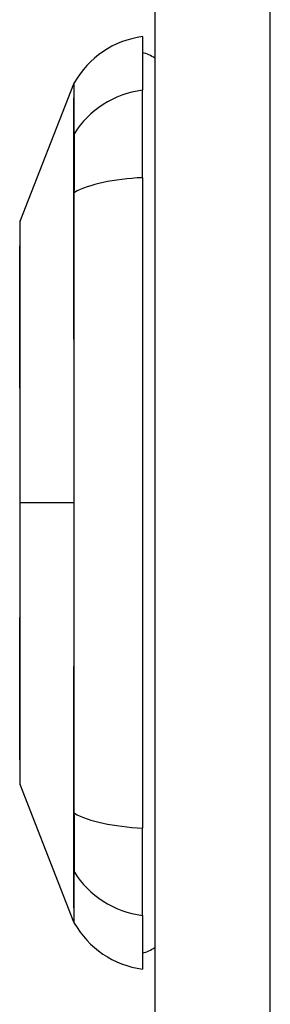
# Model space of a CAD drawing. Header units: inches. Extents: x 3.3 to 95.3, y 5.9 to 50.1.
# Tile 58 of 64: x 57.04 to 57.357, y 27.636 to 28.883. Entities that reach past the tile are written whole.
import ezdxf

# ---------------------------------------------------------------- set-up
doc = ezdxf.new("R2010")
doc.units = ezdxf.units.IN
doc.header["$MEASUREMENT"] = 0
doc.layers.add('Visible Edges(ANSI)', color=7, linetype='Continuous', lineweight=25)
doc.layers.add('Visible Tangent Edges(ANSI)', color=7, linetype='Continuous', lineweight=25)

msp = doc.modelspace()

# ---------------------------------------------------------------- linework, layer by layer
at = {"layer": 'Visible Edges(ANSI)'}
for p, q in [((57.2112, 36.0257), (57.2112, 20.5147)), ((57.1955, 28.8612), (57.1955, 28.7931)), ((57.0409, 28.6275), (57.1086, 28.8015)), ((57.1955, 28.6824), (57.1955, 28.7931)), ((57.1955, 28.6824), (57.1955, 27.8589)), ((57.1086, 27.7398), (57.0409, 27.9138)), ((57.1955, 27.7482), (57.1955, 27.8589)), ((57.1955, 27.7482), (57.1955, 27.6801))]:
    msp.add_line(p, q, dxfattribs=at)
at = {"layer": 'Visible Edges(ANSI)', "flags": 128}
msp.add_lwpolyline([(57.0406, 28.6258), (57.0406, 28.6253), (57.0406, 28.6241), (57.0406, 28.6219), (57.0406, 28.6189), (57.0406, 28.6151), (57.0405, 28.6105), (57.0405, 28.6051), (57.0405, 28.5988), (57.0405, 28.5917), (57.0405, 28.5838), (57.0405, 28.5752), (57.0404, 28.5659), (57.0404, 28.5559), (57.0404, 28.5453), (57.0404, 28.5339), (57.0404, 28.522), (57.0404, 28.5094), (57.0404, 28.4962), (57.0404, 28.4825), (57.0404, 28.4683), (57.0405, 28.4535), (57.0405, 28.4383), (57.0405, 28.4227), (57.0405, 28.4068), (57.0405, 28.3905), (57.0405, 28.374), (57.0406, 28.3573), (57.0406, 28.3402), (57.0406, 28.323), (57.0406, 28.3057), (57.0406, 28.2883), (57.0406, 28.271), (57.0406, 28.2536), (57.0406, 28.2362), (57.0406, 28.2188), (57.0406, 28.2016), (57.0406, 28.1845), (57.0405, 28.1676), (57.0405, 28.1511), (57.0405, 28.1348), (57.0405, 28.1189), (57.0405, 28.1033), (57.0405, 28.0881), (57.0404, 28.0733), (57.0404, 28.059), (57.0404, 28.0452), (57.0404, 28.032), (57.0404, 28.0194), (57.0404, 28.0074), (57.0404, 27.996), (57.0404, 27.9854), (57.0404, 27.9754), (57.0405, 27.9661), (57.0405, 27.9575), (57.0405, 27.9496), (57.0405, 27.9425), (57.0405, 27.9363), (57.0405, 27.9308), (57.0406, 27.9262), (57.0406, 27.9224), (57.0406, 27.9194), (57.0406, 27.9173), (57.0406, 27.916), (57.0406, 27.9155)], dxfattribs=at)
at = {"layer": 'Visible Edges(ANSI)'}
for centre, radius, start, end in [((57.2118, 28.7442), 0.1181, 97.9413, 150.2709), ((57.1876, 28.8022), 0.0394, 53.1301, 78.463), ((57.1178, 28.7979), 0.00984, 150.2709, 158.7495), ((57.0455, 28.6258), 0.00492, 158.7495, 179.7912), ((57.0455, 27.9156), 0.00492, 180.2088, 201.2505), ((57.1178, 27.7434), 0.00984, 201.2505, 209.7291), ((57.2118, 27.7971), 0.1181, 209.7291, 262.0587), ((57.1876, 27.7392), 0.0394, 281.537, 306.8699)]:
    msp.add_arc(centre, radius, start, end, dxfattribs=at)
at = {"layer": 'Visible Tangent Edges(ANSI)'}
for p, q in [((57.3572, 20.5147), (57.3572, 36.0257)), ((57.1085, 28.7363), (57.1085, 28.7362)), ((57.1085, 28.6631), (57.1085, 28.6626)), ((57.0406, 28.2707), (57.0409, 28.2707)), ((57.1086, 28.2707), (57.0409, 28.2707)), ((57.1085, 27.8787), (57.1085, 27.8782)), ((57.1085, 27.8051), (57.1085, 27.805))]:
    msp.add_line(p, q, dxfattribs=at)
at = {"layer": 'Visible Tangent Edges(ANSI)', "flags": 128}
for points in [[(57.1086, 28.8015), (57.1086, 28.8014), (57.1086, 28.801), (57.1086, 28.8005), (57.1086, 28.7997), (57.1086, 28.7986), (57.1086, 28.7974), (57.1086, 28.7959), (57.1086, 28.7942), (57.1086, 28.7922), (57.1086, 28.7901), (57.1086, 28.7877), (57.1086, 28.7851), (57.1085, 28.7822), (57.1085, 28.7791), (57.1085, 28.7758), (57.1085, 28.7723), (57.1085, 28.7686), (57.1085, 28.7646), (57.1085, 28.7604), (57.1085, 28.756), (57.1085, 28.7514), (57.1085, 28.7466), (57.1085, 28.7416), (57.1085, 28.7363)], [(57.1094, 28.7382), (57.1094, 28.7434), (57.1094, 28.7484), (57.1094, 28.7532), (57.1094, 28.7578), (57.1094, 28.7622), (57.1094, 28.7663), (57.1093, 28.7703), (57.1093, 28.774), (57.1093, 28.7774), (57.1093, 28.7807), (57.1093, 28.7838), (57.1093, 28.7866), (57.1093, 28.7892), (57.1093, 28.7915), (57.1092, 28.7937), (57.1092, 28.7956), (57.1092, 28.7973), (57.1092, 28.7988), (57.1092, 28.8), (57.1092, 28.801), (57.1092, 28.8018), (57.1092, 28.8024), (57.1092, 28.8027), (57.1092, 28.8028)], [(57.1085, 28.7362), (57.1085, 28.7346), (57.1085, 28.7329), (57.1085, 28.7311), (57.1085, 28.7291), (57.1085, 28.7269), (57.1085, 28.7246), (57.1085, 28.7222), (57.1085, 28.7196), (57.1085, 28.7169), (57.1085, 28.7141), (57.1085, 28.7111), (57.1085, 28.708), (57.1085, 28.7048), (57.1085, 28.7015), (57.1085, 28.6981), (57.1085, 28.6945), (57.1085, 28.6909), (57.1085, 28.6872), (57.1085, 28.6833), (57.1085, 28.6794), (57.1085, 28.6754), (57.1085, 28.6714), (57.1085, 28.6673), (57.1085, 28.6631)], [(57.1094, 28.6638), (57.1095, 28.668), (57.1095, 28.6723), (57.1095, 28.6764), (57.1095, 28.6805), (57.1095, 28.6845), (57.1095, 28.6884), (57.1095, 28.6922), (57.1095, 28.696), (57.1095, 28.6996), (57.1095, 28.7031), (57.1095, 28.7065), (57.1095, 28.7098), (57.1095, 28.7129), (57.1095, 28.7159), (57.1095, 28.7188), (57.1095, 28.7216), (57.1095, 28.7242), (57.1095, 28.7267), (57.1095, 28.729), (57.1095, 28.7311), (57.1095, 28.7332), (57.1095, 28.735), (57.1095, 28.7367), (57.1094, 28.7382)], [(57.1085, 28.6626), (57.1085, 28.6469), (57.1085, 28.6311), (57.1085, 28.6152), (57.1085, 28.5992), (57.1085, 28.5832), (57.1085, 28.5672), (57.1085, 28.551), (57.1085, 28.5349), (57.1085, 28.5186), (57.1085, 28.5023), (57.1085, 28.4859), (57.1086, 28.4695), (57.1086, 28.4531), (57.1086, 28.4366), (57.1086, 28.4201), (57.1086, 28.4035), (57.1086, 28.3869), (57.1086, 28.3703), (57.1086, 28.3537), (57.1086, 28.3371), (57.1086, 28.3205), (57.1086, 28.3039), (57.1086, 28.2873), (57.1086, 28.2707)], [(57.1094, 27.8776), (57.1094, 27.9092), (57.1094, 27.9412), (57.1094, 27.9735), (57.1093, 28.006), (57.1093, 28.0388), (57.1093, 28.0717), (57.1093, 28.1048), (57.1092, 28.138), (57.1092, 28.1713), (57.1092, 28.2046), (57.1092, 28.2379), (57.1092, 28.2711), (57.1092, 28.3044), (57.1092, 28.3377), (57.1092, 28.3709), (57.1092, 28.4041), (57.1093, 28.4373), (57.1093, 28.4702), (57.1093, 28.5031), (57.1093, 28.5357), (57.1094, 28.5681), (57.1094, 28.6002), (57.1094, 28.6321), (57.1094, 28.6638)], [(57.0406, 28.5453), (57.0406, 28.5517), (57.0406, 28.5579), (57.0406, 28.5638), (57.0406, 28.5696), (57.0407, 28.5751), (57.0407, 28.5803), (57.0407, 28.5853), (57.0407, 28.59), (57.0407, 28.5945), (57.0408, 28.5987), (57.0408, 28.6026), (57.0408, 28.6063), (57.0408, 28.6096), (57.0408, 28.6127), (57.0409, 28.6155), (57.0409, 28.618), (57.0409, 28.6202), (57.0409, 28.6222), (57.0409, 28.6238), (57.0409, 28.6251), (57.0409, 28.6262), (57.0409, 28.6269), (57.0409, 28.6274), (57.0409, 28.6275)], [(57.0406, 28.4982), (57.0406, 28.5003), (57.0406, 28.5025), (57.0406, 28.5046), (57.0405, 28.5067), (57.0405, 28.5087), (57.0405, 28.5108), (57.0405, 28.5128), (57.0405, 28.5149), (57.0405, 28.5169), (57.0405, 28.5189), (57.0405, 28.5209), (57.0405, 28.5228), (57.0405, 28.5248), (57.0405, 28.5267), (57.0405, 28.5287), (57.0405, 28.5306), (57.0405, 28.5325), (57.0405, 28.5343), (57.0405, 28.5362), (57.0405, 28.538), (57.0406, 28.5399), (57.0406, 28.5417), (57.0406, 28.5435), (57.0406, 28.5453)], [(57.0409, 28.2707), (57.0409, 28.2809), (57.0409, 28.2912), (57.0409, 28.3014), (57.0409, 28.3117), (57.0409, 28.3219), (57.0409, 28.3321), (57.0409, 28.3422), (57.0409, 28.3523), (57.0409, 28.3623), (57.0408, 28.3722), (57.0408, 28.382), (57.0408, 28.3917), (57.0408, 28.4013), (57.0408, 28.4108), (57.0407, 28.4202), (57.0407, 28.4295), (57.0407, 28.4386), (57.0407, 28.4476), (57.0407, 28.4565), (57.0406, 28.4652), (57.0406, 28.4737), (57.0406, 28.4821), (57.0406, 28.4902), (57.0406, 28.4982)], [(57.0406, 28.0431), (57.0406, 28.0511), (57.0406, 28.0593), (57.0406, 28.0677), (57.0406, 28.0762), (57.0407, 28.085), (57.0407, 28.0938), (57.0407, 28.1028), (57.0407, 28.112), (57.0407, 28.1212), (57.0408, 28.1306), (57.0408, 28.1401), (57.0408, 28.1497), (57.0408, 28.1594), (57.0408, 28.1692), (57.0409, 28.1791), (57.0409, 28.1891), (57.0409, 28.1991), (57.0409, 28.2093), (57.0409, 28.2194), (57.0409, 28.2297), (57.0409, 28.2399), (57.0409, 28.2502), (57.0409, 28.2604), (57.0409, 28.2707)], [(57.1086, 28.2707), (57.1086, 28.2541), (57.1086, 28.2375), (57.1086, 28.2209), (57.1086, 28.2043), (57.1086, 28.1877), (57.1086, 28.1711), (57.1086, 28.1545), (57.1086, 28.138), (57.1086, 28.1214), (57.1086, 28.1049), (57.1086, 28.0884), (57.1086, 28.0719), (57.1085, 28.0555), (57.1085, 28.0391), (57.1085, 28.0228), (57.1085, 28.0065), (57.1085, 27.9903), (57.1085, 27.9741), (57.1085, 27.958), (57.1085, 27.942), (57.1085, 27.9261), (57.1085, 27.9102), (57.1085, 27.8945), (57.1085, 27.8787)], [(57.0406, 27.996), (57.0406, 27.9978), (57.0406, 27.9996), (57.0406, 28.0014), (57.0405, 28.0033), (57.0405, 28.0051), (57.0405, 28.007), (57.0405, 28.0088), (57.0405, 28.0107), (57.0405, 28.0126), (57.0405, 28.0146), (57.0405, 28.0165), (57.0405, 28.0184), (57.0405, 28.0204), (57.0405, 28.0224), (57.0405, 28.0244), (57.0405, 28.0264), (57.0405, 28.0285), (57.0405, 28.0305), (57.0405, 28.0326), (57.0405, 28.0346), (57.0406, 28.0367), (57.0406, 28.0388), (57.0406, 28.041), (57.0406, 28.0431)], [(57.0409, 27.9138), (57.0409, 27.9139), (57.0409, 27.9144), (57.0409, 27.9151), (57.0409, 27.9162), (57.0409, 27.9175), (57.0409, 27.9192), (57.0409, 27.9211), (57.0409, 27.9233), (57.0409, 27.9258), (57.0408, 27.9286), (57.0408, 27.9317), (57.0408, 27.9351), (57.0408, 27.9387), (57.0408, 27.9426), (57.0407, 27.9468), (57.0407, 27.9513), (57.0407, 27.956), (57.0407, 27.961), (57.0407, 27.9663), (57.0406, 27.9717), (57.0406, 27.9775), (57.0406, 27.9834), (57.0406, 27.9896), (57.0406, 27.996)], [(57.1085, 27.8782), (57.1085, 27.8741), (57.1085, 27.8699), (57.1085, 27.8659), (57.1085, 27.8619), (57.1085, 27.858), (57.1085, 27.8542), (57.1085, 27.8504), (57.1085, 27.8468), (57.1085, 27.8433), (57.1085, 27.8398), (57.1085, 27.8365), (57.1085, 27.8333), (57.1085, 27.8302), (57.1085, 27.8272), (57.1085, 27.8244), (57.1085, 27.8217), (57.1085, 27.8191), (57.1085, 27.8167), (57.1085, 27.8144), (57.1085, 27.8122), (57.1085, 27.8102), (57.1085, 27.8084), (57.1085, 27.8067), (57.1085, 27.8051)], [(57.1094, 27.8031), (57.1095, 27.8046), (57.1095, 27.8063), (57.1095, 27.8081), (57.1095, 27.8102), (57.1095, 27.8123), (57.1095, 27.8146), (57.1095, 27.8171), (57.1095, 27.8197), (57.1095, 27.8225), (57.1095, 27.8254), (57.1095, 27.8284), (57.1095, 27.8316), (57.1095, 27.8348), (57.1095, 27.8382), (57.1095, 27.8417), (57.1095, 27.8454), (57.1095, 27.8491), (57.1095, 27.8529), (57.1095, 27.8568), (57.1095, 27.8608), (57.1095, 27.8649), (57.1095, 27.8691), (57.1095, 27.8733), (57.1094, 27.8776)], [(57.1085, 27.805), (57.1085, 27.7997), (57.1085, 27.7947), (57.1085, 27.7899), (57.1085, 27.7852), (57.1085, 27.7809), (57.1085, 27.7767), (57.1085, 27.7727), (57.1085, 27.769), (57.1085, 27.7655), (57.1085, 27.7622), (57.1085, 27.7591), (57.1086, 27.7563), (57.1086, 27.7537), (57.1086, 27.7513), (57.1086, 27.7491), (57.1086, 27.7471), (57.1086, 27.7454), (57.1086, 27.7439), (57.1086, 27.7427), (57.1086, 27.7417), (57.1086, 27.7409), (57.1086, 27.7403), (57.1086, 27.7399), (57.1086, 27.7398)], [(57.1092, 27.7385), (57.1092, 27.7386), (57.1092, 27.739), (57.1092, 27.7395), (57.1092, 27.7403), (57.1092, 27.7413), (57.1092, 27.7426), (57.1092, 27.744), (57.1092, 27.7457), (57.1092, 27.7477), (57.1093, 27.7498), (57.1093, 27.7522), (57.1093, 27.7548), (57.1093, 27.7576), (57.1093, 27.7606), (57.1093, 27.7639), (57.1093, 27.7673), (57.1093, 27.771), (57.1094, 27.775), (57.1094, 27.7791), (57.1094, 27.7835), (57.1094, 27.788), (57.1094, 27.7928), (57.1094, 27.7979), (57.1094, 27.8031)]]:
    msp.add_lwpolyline(points, dxfattribs=at)
at = {"layer": 'Visible Tangent Edges(ANSI)'}
for centre, major_axis, ratio, start_param, end_param in [((57.2118, 28.6824), (-0.1181, 0), 0.946806, 4.850991, 5.760348), ((57.118, 28.7336), (-0.00984, -0.00009), 0.948405, 5.751701, 5.992347), ((57.2118, 28.6448), (-0.1181, 0), 0.321806, 4.850991, 5.760348), ((57.118, 28.6622), (-0.00984, 0.00003), 0.317047, 5.761322, 6.001968), ((57.118, 27.8791), (-0.00984, -0.00003), 0.317047, 0.281217, 0.521863), ((57.2118, 27.8965), (-0.1181, 0), 0.321806, 0.522838, 1.432195), ((57.118, 27.8077), (-0.00984, 0.00009), 0.948405, 0.290838, 0.531485), ((57.2118, 27.8589), (-0.1181, 0), 0.946806, 0.522838, 1.432195)]:
    msp.add_ellipse(centre, major_axis=major_axis, ratio=ratio, start_param=start_param, end_param=end_param, dxfattribs=at)

doc.saveas('drawing.dxf')
